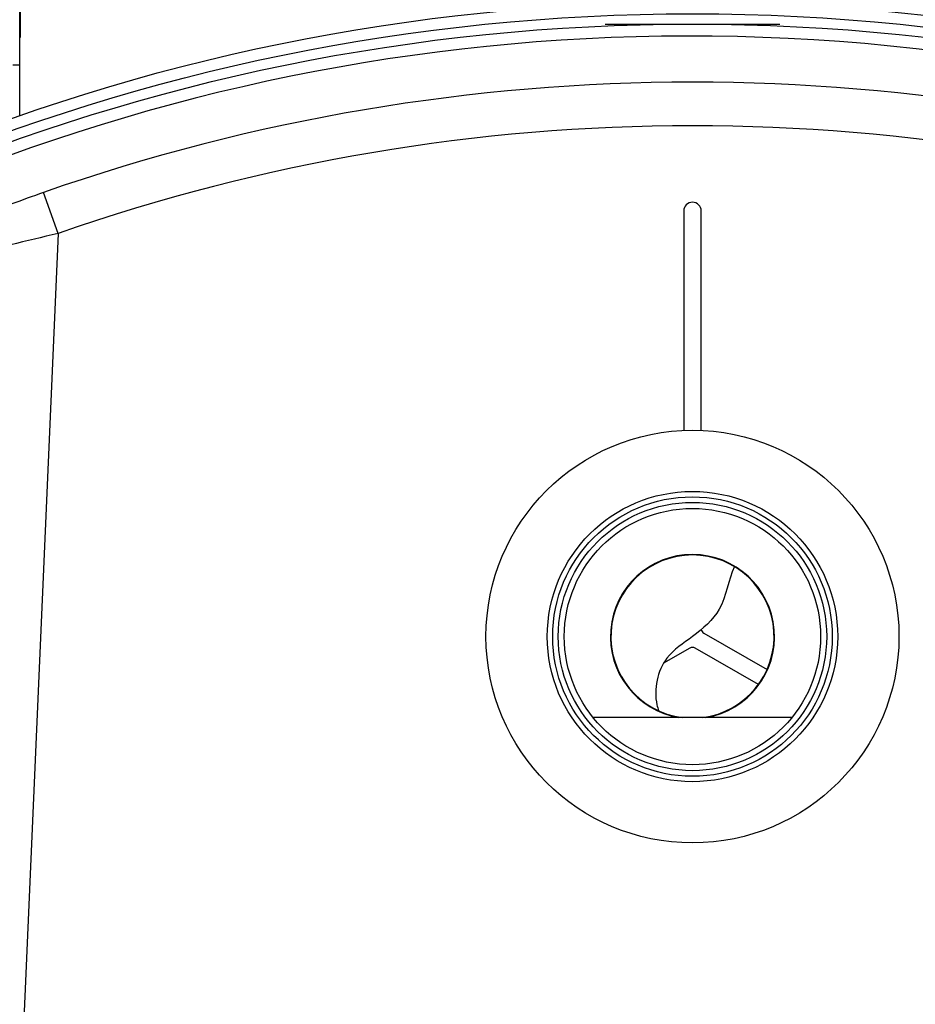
# Model space of a CAD drawing. Header units: millimetres. Extents: x 0 to 297, y 0 to 210.
# Tile 31 of 38: x 236.62 to 241.75, y 163.9 to 169.54. Entities that reach past the tile are written whole.
import ezdxf

# ---------------------------------------------------------------- set-up
doc = ezdxf.new("R2010")
doc.units = ezdxf.units.MM
doc.header["$LTSCALE"] = 16.335
doc.layers.get('0').update_dxf_attribs({"linetype": 'CONTINUOUS'})
for name, color, linetype in [('001-M31079-X02', 7, 'CONTINUOUS'), ('01_GLOBAL', 7, 'CONTINUOUS'), ('AXES_REF', 7, 'CONTINUOUS')]:
    doc.layers.add(name, color=color, linetype=linetype)

msp = doc.modelspace()

# ---------------------------------------------------------------- linework, layer by layer
at = {"color": 7, "linetype": 'Continuous'}
for p, q in [((236.6207, 169.2767), (236.6207, 170.5067)), ((236.6207, 169.2767), (236.5807, 169.2767)), ((240.4207, 168.4417), (240.4207, 167.1855)), ((240.5207, 167.1855), (240.5207, 168.4417)), ((240.5357, 166.0252), (240.8977, 165.8162)), ((240.4557, 165.9386), (240.3053, 165.8518)), ((240.8477, 165.7296), (240.4857, 165.9386)), ((241.0395, 165.5417), (239.9019, 165.5417))]:
    msp.add_line(p, q, dxfattribs=at)
at = {"color": 9, "linetype": 'Continuous'}
for p, q in [((236.6257, 169.4351), (236.6257, 170.3484)), ((236.84, 168.3122), (236.7575, 168.5478)), ((236.84, 168.3122), (236.4774, 160.0071))]:
    msp.add_line(p, q, dxfattribs=at)
at = {"color": 7, "linetype": 'Continuous'}
for centre, radius in [((240.4707, 157.9417), 11.695), ((240.4707, 157.9417), 11.57), ((240.4707, 166.005), 0.831), ((240.4707, 166.005), 0.8), ((240.4707, 166.005), 0.768), ((240.4707, 166.005), 0.7336)]:
    msp.add_circle(centre, radius, dxfattribs=at)
at = {"color": 9, "linetype": 'Continuous'}
msp.add_circle((240.4707, 157.9417), 11.6288, dxfattribs=at)
at = {"color": 7, "linetype": 'Continuous'}
for centre, radius, start, end in [((240.4707, 157.9417), 11.5, 262.15697, 262.09551), ((240.4707, 168.4417), 0.05, 0, 180), ((240.4707, 166.005), 0.4669, 277.1137, 262.8763), ((240.5507, 166.0512), 0.03, 192.191, 240), ((240.4707, 165.9126), 0.03, 60, 120)]:
    msp.add_arc(centre, radius, start, end, dxfattribs=at)
at = {"color": 9, "linetype": 'Continuous'}
for centre, radius, start, end in [((240.4707, 157.9417), 11.2373, 70.70469, 109.29531), ((240.4707, 157.9417), 10.9876, 70.70469, 109.29531), ((240.4707, 157.9417), 11.439, 113.58727, 261.13404), ((240.4707, 166.005), 0.4697, 279.4809, 260.5168)]:
    msp.add_arc(centre, radius, start, end, dxfattribs=at)
for points, knots in [([(236.7575, 168.5478), (236.6321, 168.5039), (236.4624, 168.4364), (236.2748, 168.3861), (236.2089, 168.355), (236.1887, 168.3596)], [0, 0, 0, 0, 0.665154, 0.896249, 1, 1, 1, 1]), ([(236.84, 168.3122), (236.6596, 168.271), (236.4183, 168.2081), (236.1515, 168.162), (236.062, 168.1347), (236.0348, 168.1396)], [0, 0, 0, 0, 0.673757, 0.899264, 1, 1, 1, 1])]:
    msp.add_open_spline(points, degree=3, knots=knots, dxfattribs=at)
at = {"color": 7, "linetype": 'Continuous'}
msp.add_open_spline([(240.7105, 166.4055), (240.6768, 166.3273), (240.6556, 166.1575), (240.4807, 166.006), (240.2855, 165.8816), (240.2445, 165.6921), (240.2731, 165.5915), (240.2768, 165.5803)], degree=3, knots=[0, 0, 0, 0, 0.263027, 0.4883, 0.685456, 0.964504, 1, 1, 1, 1], dxfattribs=at)
at = {"layer": '001-M31079-X02', "color": 6, "linetype": 'Continuous'}
msp.add_line((239.9707, 169.5117), (240.9707, 169.5117), dxfattribs=at)
at = {"layer": '01_GLOBAL', "color": 7, "linetype": 'Continuous'}
msp.add_line((236.6207, 168.9848), (236.6207, 169.2767), dxfattribs=at)
at = {"layer": 'AXES_REF', "color": 7, "linetype": 'Continuous'}
msp.add_circle((240.4707, 166.005), 1.1816, dxfattribs=at)

doc.saveas('drawing.dxf')
